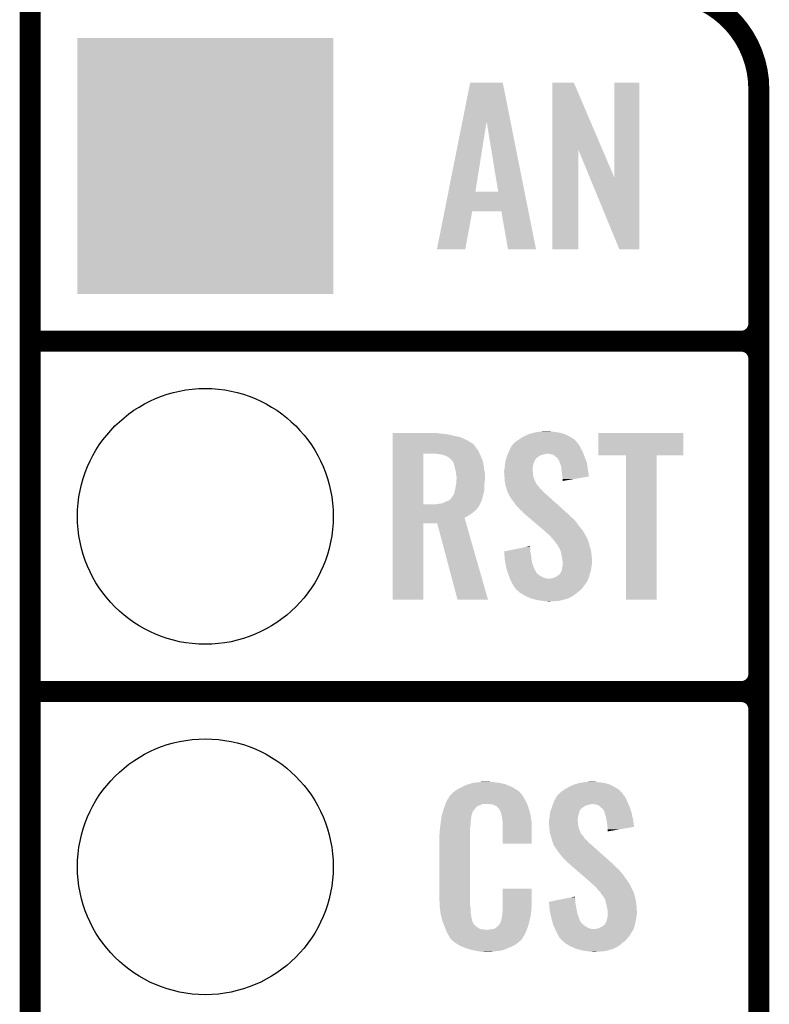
# Model space of a CAD drawing. Extents: x -1.3 to 24.2, y -3.9 to 53.4.
# Tile 9 of 25: x -1.3 to 4.1, y 11.7 to 18.8. Entities that reach past the tile are written whole.
import ezdxf

# ---------------------------------------------------------------- set-up
doc = ezdxf.new("R2010")
doc.units = 0
doc.layers.get('0').update_dxf_attribs({"linetype": 'CONTINUOUS'})
for name, color, linetype in [('CURRENT_15_CLICK_V100_GKO', 5, 'CONTINUOUS'), ('CURRENT_15_CLICK_V100_GTO', 14, 'CONTINUOUS'), ('CURRENT_15_CLICK_V100_GTS', 12, 'CONTINUOUS')]:
    doc.layers.add(name, color=color, linetype=linetype)

# ---------------------------------------------------------------- blocks, each defined once
blk = doc.blocks.new('SQUARE_30')
blk.add_solid([(0.9271, 0.9271), (0.9271, -0.9271), (-0.9271, 0.9271), (-0.9271, -0.9271)])
blk = doc.blocks.new('ROUND_31')
blk.add_circle((0, 0), 0.9271)

msp = doc.modelspace()

# ---------------------------------------------------------------- linework, layer by layer
at = {"layer": 'CURRENT_15_CLICK_V100_GKO', "const_width": 0.1524}
msp.add_lwpolyline([(-1.27, -3.81), (-1.27, 51.054)], dxfattribs=at)
at = {"layer": 'CURRENT_15_CLICK_V100_GTO', "const_width": 0.1524}
for points in [[(4.0132, 18.3388, 0.4142136), (3.302, 19.05)], [(3.8862, 16.51, 0.4142136), (4.0132, 16.637)], [(4.0132, 16.383, 0.4142136), (3.8862, 16.51)], [(4.0132, 16.383, 0.4142136), (3.8862, 16.51)], [(3.8862, 13.97, 0.4142136), (4.0132, 14.097)], [(4.0132, 13.843, 0.4142136), (3.8862, 13.97)], [(4.0132, 13.843, 0.4142136), (3.8862, 13.97)]]:
    msp.add_lwpolyline(points, format="xyb", dxfattribs=at)
for points in [[(4.0132, -0.5588), (4.0132, 18.3388)], [(-1.27, 16.51), (3.8862, 16.51)], [(-1.27, 16.51), (3.8862, 16.51)], [(4.0132, 14.097), (4.0132, 16.383)], [(-1.27, 13.97), (3.8862, 13.97)], [(-1.27, 13.97), (3.8862, 13.97)], [(4.0132, 11.557), (4.0132, 13.843)]]:
    msp.add_lwpolyline(points, dxfattribs=at)
at = {"layer": 'CURRENT_15_CLICK_V100_GTO'}
for points in [[(1.863956, 18.102448), (1.920254, 18.384502), (2.212752, 18.102448), (2.156464, 18.384502)], [(1.920254, 18.384502), (1.920258, 18.38452), (2.156464, 18.384502), (1.920258, 18.38452)], [(2.517152, 17.896728), (2.51716, 18.384506), (2.880142, 17.896728), (2.672084, 18.384506)], [(2.51716, 18.384506), (2.517162, 18.38452), (2.672084, 18.384506), (2.517162, 18.38452)], [(2.96672, 17.693748), (2.96674, 18.384498), (3.147046, 17.693748), (3.14706, 18.384498)], [(2.96674, 18.384498), (2.966742, 18.38452), (3.14706, 18.384498), (2.966742, 18.38452)], [(1.762594, 17.594606), (1.863956, 18.102448), (1.958344, 17.594606), (2.039602, 18.102448)], [(2.123414, 17.59458), (2.039602, 18.102448), (2.3141, 17.59458), (2.212752, 18.102448)], [(2.51714, 17.175502), (2.517152, 17.896728), (2.705078, 17.175502), (2.7051, 17.896728)], [(2.788736, 17.693748), (2.7051, 17.896728), (2.96672, 17.693748), (2.880142, 17.896728)], [(3.002276, 17.175494), (2.788736, 17.693748), (3.147038, 17.175494), (3.147046, 17.693748)], [(1.734198, 17.45234), (1.762588, 17.59458), (2.342486, 17.45234), (2.3141, 17.59458)], [(1.762588, 17.59458), (1.762594, 17.594606), (2.123414, 17.59458), (1.958344, 17.594606)], [(1.678944, 17.175506), (1.734194, 17.452322), (1.884666, 17.175506), (1.935476, 17.452322)], [(1.734194, 17.452322), (1.734198, 17.45234), (1.935476, 17.452322), (2.146282, 17.45234)], [(2.194556, 17.175498), (2.146282, 17.45234), (2.397732, 17.175498), (2.342486, 17.45234)], [(1.884662, 17.17548), (1.678944, 17.175506), (1.884662, 17.17548), (1.884666, 17.175506)], [(2.397734, 17.17548), (2.397732, 17.175498), (2.397734, 17.17548), (2.194556, 17.175498)], [(2.705078, 17.17548), (2.51714, 17.175502), (2.705078, 17.17548), (2.705078, 17.175502)], [(3.147038, 17.17548), (3.002276, 17.175494), (3.147038, 17.17548), (3.147038, 17.175494)], [(2.350004, 15.8369), (2.38252, 15.84706), (2.6035, 15.8369), (2.567942, 15.84706)], [(2.38252, 15.84706), (2.413, 15.85214), (2.567942, 15.84706), (2.53238, 15.85214)], [(2.413, 15.85214), (2.428242, 15.85468), (2.53238, 15.85214), (2.506978, 15.85468)], [(2.428242, 15.85468), (2.48158, 15.85722), (2.506978, 15.85468), (2.494282, 15.85722)], [(1.35892, 15.84198), (1.358922, 15.84452), (1.69672, 15.84198), (1.67894, 15.84452)], [(1.35892, 15.83944), (1.35892, 15.84198), (1.7145, 15.83944), (1.69672, 15.84198)], [(1.35892, 15.83436), (1.35892, 15.83944), (1.75768, 15.83436), (1.7145, 15.83944)], [(1.35892, 15.814038), (1.35892, 15.83436), (1.849122, 15.814038), (1.75768, 15.83436)], [(1.35892, 15.79372), (1.35892, 15.814038), (1.89484, 15.79372), (1.849122, 15.814038)], [(1.35892, 15.77086), (1.35892, 15.79372), (1.93294, 15.77086), (1.89484, 15.79372)], [(2.236256, 15.768316), (2.247904, 15.781022), (2.702562, 15.768316), (2.690916, 15.781022)], [(2.247904, 15.781022), (2.252978, 15.78356), (2.690916, 15.781022), (2.68859, 15.78356)], [(2.252978, 15.78356), (2.26568, 15.791178), (2.68859, 15.78356), (2.681608, 15.791178)], [(2.26568, 15.791178), (2.276344, 15.798798), (2.681608, 15.791178), (2.674622, 15.798798)], [(2.276344, 15.798798), (2.283458, 15.80388), (2.674622, 15.798798), (2.666366, 15.80388)], [(2.283458, 15.80388), (2.308862, 15.81912), (2.666366, 15.80388), (2.6416, 15.81912)], [(2.308862, 15.81912), (2.341882, 15.834362), (2.6416, 15.81912), (2.60894, 15.834362)], [(2.341882, 15.834362), (2.350004, 15.8369), (2.60894, 15.834362), (2.6035, 15.8369)], [(2.84988, 15.681982), (2.8499, 15.844498), (3.467078, 15.681982), (3.4671, 15.844498)], [(2.8499, 15.844498), (2.849902, 15.84452), (3.4671, 15.844498), (2.849902, 15.84452)], [(1.358918, 15.712438), (1.35892, 15.73784), (1.9812, 15.712438), (1.96342, 15.73784)], [(1.358918, 15.69466), (1.358918, 15.712438), (1.989406, 15.69466), (1.9812, 15.712438)], [(1.35892, 15.768318), (1.35892, 15.77086), (1.93802, 15.768318), (1.93294, 15.77086)], [(1.35892, 15.758158), (1.35892, 15.768318), (1.94818, 15.758158), (1.93802, 15.768318)], [(1.35892, 15.73784), (1.35892, 15.758158), (1.96342, 15.73784), (1.94818, 15.758158)], [(2.194558, 15.69466), (2.198912, 15.704818), (2.74175, 15.69466), (2.73812, 15.704818)], [(2.198912, 15.704818), (2.20218, 15.71244), (2.73812, 15.704818), (2.733964, 15.71244)], [(2.20218, 15.71244), (2.211662, 15.73276), (2.733964, 15.71244), (2.72288, 15.73276)], [(2.211662, 15.73276), (2.219962, 15.75054), (2.72288, 15.73276), (2.71399, 15.75054)], [(2.219962, 15.75054), (2.222288, 15.753078), (2.71399, 15.75054), (2.71272, 15.753078)], [(2.222288, 15.753078), (2.231602, 15.76324), (2.71272, 15.753078), (2.705102, 15.76324)], [(2.231602, 15.76324), (2.236256, 15.768316), (2.705102, 15.76324), (2.702562, 15.768316)], [(1.358912, 15.326382), (1.358918, 15.69466), (1.57988, 15.326382), (1.579902, 15.69466)], [(1.691642, 15.69212), (1.66116, 15.69466), (1.99058, 15.69212), (1.989406, 15.69466)], [(1.71704, 15.687038), (1.691642, 15.69212), (1.992924, 15.687038), (1.99058, 15.69212)], [(1.739898, 15.67942), (1.71704, 15.687038), (1.99644, 15.67942), (1.992924, 15.687038)], [(1.75768, 15.671798), (1.739898, 15.67942), (1.999404, 15.671798), (1.99644, 15.67942)], [(1.77038, 15.66164), (1.75768, 15.671798), (2.003354, 15.66164), (1.999404, 15.671798)], [(1.778002, 15.656558), (1.77038, 15.66164), (2.00533, 15.656558), (2.003354, 15.66164)], [(1.78562, 15.64894), (1.778002, 15.656558), (2.008294, 15.64894), (2.00533, 15.656558)], [(1.796508, 15.633696), (1.78562, 15.64894), (2.01422, 15.633696), (2.008294, 15.64894)], [(1.79832, 15.631158), (1.796508, 15.633696), (2.014602, 15.631158), (2.01422, 15.633696)], [(1.80594, 15.608298), (1.79832, 15.631158), (2.01803, 15.608298), (2.014602, 15.631158)], [(2.172872, 15.61592), (2.175216, 15.631158), (2.37744, 15.61592), (2.38252, 15.631158)], [(2.175216, 15.631158), (2.17678, 15.641322), (2.38252, 15.631158), (2.387602, 15.641322)], [(2.17678, 15.641322), (2.17968, 15.651478), (2.387602, 15.641322), (2.39268, 15.651478)], [(2.17968, 15.651478), (2.181858, 15.6591), (2.39268, 15.651478), (2.39776, 15.6591)], [(2.181858, 15.6591), (2.182584, 15.66164), (2.39776, 15.6591), (2.4003, 15.66164)], [(2.182584, 15.66164), (2.185488, 15.6718), (2.4003, 15.66164), (2.413, 15.6718)], [(2.185488, 15.6718), (2.18694, 15.676882), (2.413, 15.6718), (2.420622, 15.676882)], [(2.18694, 15.676882), (2.189114, 15.681958), (2.420622, 15.676882), (2.428236, 15.681958)], [(2.189114, 15.681958), (2.192382, 15.68958), (2.428236, 15.681958), (2.453642, 15.68958)], [(2.192382, 15.68958), (2.194558, 15.69466), (2.453642, 15.68958), (2.473958, 15.69466)], [(2.501898, 15.69212), (2.481578, 15.69466), (2.742656, 15.69212), (2.74175, 15.69466)], [(2.522216, 15.687042), (2.501898, 15.69212), (2.74447, 15.687042), (2.742656, 15.69212)], [(2.544446, 15.66926), (2.522216, 15.687042), (2.75082, 15.66926), (2.74447, 15.687042)], [(2.547618, 15.666722), (2.544446, 15.66926), (2.751836, 15.666722), (2.75082, 15.66926)], [(2.555238, 15.6591), (2.547618, 15.666722), (2.754884, 15.6591), (2.751836, 15.666722)], [(2.560318, 15.648944), (2.555238, 15.6591), (2.758946, 15.648944), (2.754884, 15.6591)], [(2.565394, 15.643866), (2.560318, 15.648944), (2.760978, 15.643866), (2.758946, 15.648944)], [(2.5654, 15.641324), (2.565394, 15.643866), (2.761994, 15.641324), (2.760978, 15.643866)], [(2.569212, 15.631158), (2.5654, 15.641324), (2.76606, 15.631158), (2.761994, 15.641324)], [(2.57302, 15.621), (2.569212, 15.631158), (2.767664, 15.621), (2.76606, 15.631158)], [(3.050518, 15.68196), (2.84988, 15.681982), (3.467078, 15.68196), (3.467078, 15.681982)], [(3.05052, 15.681938), (3.050518, 15.68196), (3.27152, 15.681938), (3.467078, 15.68196)], [(3.05054, 14.635502), (3.05052, 15.681938), (3.271498, 14.635502), (3.27152, 15.681938)], [(1.81102, 15.58544), (1.80594, 15.608298), (2.02146, 15.58544), (2.01803, 15.608298)], [(1.811656, 15.5829), (1.81102, 15.58544), (2.02184, 15.5829), (2.02146, 15.58544)], [(1.8161, 15.565118), (1.811656, 15.5829), (2.025074, 15.565118), (2.02184, 15.5829)], [(1.81723, 15.554958), (1.8161, 15.565118), (2.02692, 15.554958), (2.025074, 15.565118)], [(2.16662, 15.572742), (2.168524, 15.580358), (2.37236, 15.572742), (2.37236, 15.580358)], [(2.16662, 15.570198), (2.16662, 15.572742), (2.37236, 15.570198), (2.37236, 15.572742)], [(2.16662, 15.560038), (2.16662, 15.570198), (2.3749, 15.560038), (2.37236, 15.570198)], [(2.16771, 15.544798), (2.16662, 15.560038), (2.3749, 15.544798), (2.3749, 15.560038)], [(2.168524, 15.580358), (2.16916, 15.582902), (2.37236, 15.580358), (2.372676, 15.582902)], [(2.16916, 15.582902), (2.170936, 15.60068), (2.372676, 15.582902), (2.3749, 15.60068)], [(2.170936, 15.60068), (2.1717, 15.6083), (2.3749, 15.60068), (2.37617, 15.6083)], [(2.1717, 15.6083), (2.172872, 15.61592), (2.37617, 15.6083), (2.37744, 15.61592)], [(2.580638, 15.598142), (2.57302, 15.621), (2.771274, 15.598142), (2.767664, 15.621)], [(2.582244, 15.5829), (2.580638, 15.598142), (2.77368, 15.5829), (2.771274, 15.598142)], [(2.58572, 15.54988), (2.582244, 15.5829), (2.778386, 15.54988), (2.77368, 15.5829)], [(1.81864, 15.54226), (1.81723, 15.554958), (2.02692, 15.54226), (2.02692, 15.554958)], [(1.82118, 15.527018), (1.81864, 15.54226), (2.02692, 15.527018), (2.02692, 15.54226)], [(1.81903, 15.4813), (1.820788, 15.50416), (2.02438, 15.4813), (2.02692, 15.50416)], [(1.820788, 15.50416), (1.82118, 15.50924), (2.02692, 15.50416), (2.02692, 15.50924)], [(1.82118, 15.50924), (1.82118, 15.527018), (2.02692, 15.50924), (2.02692, 15.527018)], [(2.16916, 15.52448), (2.16771, 15.544798), (2.37998, 15.52448), (2.3749, 15.544798)], [(2.169942, 15.514318), (2.16916, 15.52448), (2.38252, 15.514318), (2.37998, 15.52448)], [(2.1717, 15.49146), (2.169942, 15.514318), (2.39307, 15.49146), (2.38252, 15.514318)], [(2.173548, 15.481296), (2.1717, 15.49146), (2.39776, 15.481296), (2.39307, 15.49146)], [(2.58826, 15.52956), (2.58572, 15.54988), (2.78128, 15.52956), (2.778386, 15.54988)], [(2.588262, 15.529556), (2.58826, 15.52956), (2.78128, 15.529556), (2.78128, 15.52956)], [(2.5908, 15.51178), (2.588262, 15.529556), (2.678642, 15.51178), (2.78128, 15.529556)], [(2.5908, 15.496566), (2.5908, 15.51178), (2.5908, 15.496566), (2.678642, 15.51178)], [(1.803398, 15.402556), (1.80848, 15.42288), (2.016124, 15.402556), (2.021204, 15.42288)], [(1.80848, 15.42288), (1.809044, 15.425418), (2.021204, 15.42288), (2.02184, 15.425418)], [(1.809044, 15.425418), (1.81356, 15.44574), (2.02184, 15.425418), (2.02184, 15.44574)], [(1.81356, 15.44574), (1.815252, 15.455902), (2.02184, 15.44574), (2.02184, 15.455902)], [(1.815252, 15.455902), (1.81864, 15.47622), (2.02184, 15.455902), (2.02387, 15.47622)], [(1.81864, 15.47622), (1.81903, 15.4813), (2.02387, 15.47622), (2.02438, 15.4813)], [(2.174012, 15.478754), (2.173548, 15.481296), (2.397766, 15.478754), (2.39776, 15.481296)], [(2.174472, 15.47622), (2.174012, 15.478754), (2.4003, 15.47622), (2.397766, 15.478754)], [(2.175858, 15.468598), (2.174472, 15.47622), (2.405382, 15.468598), (2.4003, 15.47622)], [(2.17678, 15.46352), (2.175858, 15.468598), (2.41046, 15.46352), (2.405382, 15.468598)], [(2.178474, 15.45844), (2.17678, 15.46352), (2.41554, 15.45844), (2.41046, 15.46352)], [(2.183554, 15.443198), (2.178474, 15.45844), (2.425702, 15.443198), (2.41554, 15.45844)], [(2.1844, 15.440658), (2.183554, 15.443198), (2.428878, 15.440658), (2.425702, 15.443198)], [(2.186306, 15.43304), (2.1844, 15.440658), (2.438402, 15.43304), (2.428878, 15.440658)], [(2.189478, 15.420342), (2.186306, 15.43304), (2.449284, 15.420342), (2.438402, 15.43304)], [(2.19253, 15.415258), (2.189478, 15.420342), (2.45364, 15.415258), (2.449284, 15.420342)], [(1.722118, 15.336518), (1.74244, 15.34668), (1.99505, 15.336518), (1.99967, 15.34668)], [(1.74244, 15.34668), (1.765296, 15.3543), (1.99967, 15.34668), (2.003134, 15.3543)], [(1.765296, 15.3543), (1.772914, 15.361918), (2.003134, 15.3543), (2.006598, 15.361918)], [(1.772914, 15.361918), (1.783078, 15.372078), (2.006598, 15.361918), (2.008942, 15.372078)], [(1.783078, 15.372078), (1.79832, 15.39494), (2.008942, 15.372078), (2.01422, 15.39494)], [(1.79832, 15.39494), (1.803398, 15.402556), (2.01422, 15.39494), (2.016124, 15.402556)], [(2.1971, 15.407642), (2.19253, 15.415258), (2.462528, 15.407642), (2.45364, 15.415258)], [(2.199006, 15.40002), (2.1971, 15.407642), (2.47142, 15.40002), (2.462528, 15.407642)], [(2.199638, 15.397486), (2.199006, 15.40002), (2.474242, 15.397486), (2.47142, 15.40002)], [(2.202178, 15.39494), (2.199638, 15.397486), (2.477076, 15.39494), (2.474242, 15.397486)], [(2.214878, 15.372082), (2.202178, 15.39494), (2.502522, 15.372082), (2.477076, 15.39494)], [(2.23266, 15.34922), (2.214878, 15.372082), (2.527972, 15.34922), (2.502522, 15.372082)], [(2.25044, 15.32382), (2.23266, 15.34922), (2.556248, 15.32382), (2.527972, 15.34922)], [(1.35891, 15.293338), (1.358912, 15.31112), (1.968498, 15.293338), (1.9812, 15.31112)], [(1.35891, 15.2781), (1.35891, 15.293338), (1.953258, 15.2781), (1.968498, 15.293338)], [(1.35891, 15.26032), (1.35891, 15.2781), (1.9304, 15.26032), (1.953258, 15.2781)], [(1.358912, 15.32636), (1.358912, 15.326382), (1.663698, 15.32636), (1.57988, 15.326382)], [(1.358912, 15.321276), (1.358912, 15.32636), (1.988818, 15.321276), (1.990088, 15.32636)], [(1.358912, 15.31112), (1.358912, 15.321276), (1.9812, 15.31112), (1.988818, 15.321276)], [(1.663698, 15.32636), (1.67894, 15.3289), (1.990088, 15.32636), (1.990724, 15.3289)], [(1.67894, 15.3289), (1.699212, 15.331434), (1.990724, 15.3289), (1.991358, 15.331434)], [(1.699212, 15.331434), (1.69926, 15.33144), (1.991358, 15.331434), (1.991362, 15.33144)], [(1.69926, 15.33144), (1.710692, 15.33398), (1.991362, 15.33144), (1.993898, 15.33398)], [(1.710692, 15.33398), (1.722118, 15.336518), (1.993898, 15.33398), (1.99505, 15.336518)], [(2.268222, 15.30604), (2.25044, 15.32382), (2.576042, 15.30604), (2.556248, 15.32382)], [(2.283458, 15.28826), (2.268222, 15.30604), (2.595834, 15.28826), (2.576042, 15.30604)], [(2.296158, 15.278102), (2.283458, 15.28826), (2.607142, 15.278102), (2.595834, 15.28826)], [(2.30378, 15.267942), (2.296158, 15.278102), (2.618452, 15.267942), (2.607142, 15.278102)], [(1.35891, 15.245082), (1.35891, 15.26032), (1.907542, 15.245082), (1.9304, 15.26032)], [(1.35891, 15.229824), (1.35891, 15.245082), (1.879604, 15.229824), (1.907542, 15.245082)], [(1.35891, 15.1892), (1.35891, 15.229824), (1.891234, 15.1892), (1.879604, 15.229824)], [(2.306322, 15.265398), (2.30378, 15.267942), (2.621284, 15.265398), (2.618452, 15.267942)], [(2.309302, 15.262858), (2.306322, 15.265398), (2.62636, 15.262858), (2.621284, 15.265398)], [(2.321218, 15.2527), (2.309302, 15.262858), (2.63652, 15.2527), (2.62636, 15.262858)], [(2.339098, 15.237458), (2.321218, 15.2527), (2.649222, 15.237458), (2.63652, 15.2527)], [(2.359956, 15.219678), (2.339098, 15.237458), (2.672082, 15.219678), (2.649222, 15.237458)], [(2.38975, 15.19428), (2.359956, 15.219678), (2.6924, 15.19428), (2.672082, 15.219678)], [(1.3589, 14.635502), (1.35891, 15.189178), (1.579858, 14.635502), (1.57988, 15.189178)], [(1.35891, 15.189178), (1.35891, 15.1892), (1.57988, 15.189178), (1.681462, 15.1892)], [(1.828796, 14.635496), (1.681462, 15.1892), (2.049748, 14.635496), (1.891234, 15.1892)], [(2.422526, 15.16634), (2.38975, 15.19428), (2.71272, 15.16634), (2.6924, 15.19428)], [(2.455304, 15.138398), (2.422526, 15.16634), (2.735582, 15.138398), (2.71272, 15.16634)], [(2.46126, 15.13332), (2.455304, 15.138398), (2.738546, 15.13332), (2.735582, 15.138398)], [(2.48412, 15.113), (2.46126, 15.13332), (2.750398, 15.113), (2.738546, 15.13332)], [(2.489202, 15.10792), (2.48412, 15.113), (2.75336, 15.10792), (2.750398, 15.113)], [(2.494284, 15.102838), (2.489202, 15.10792), (2.755902, 15.102838), (2.75336, 15.10792)], [(2.501904, 15.095218), (2.494284, 15.102838), (2.76098, 15.095218), (2.755902, 15.102838)], [(2.504442, 15.09268), (2.501904, 15.095218), (2.76225, 15.09268), (2.76098, 15.095218)], [(2.519998, 15.0749), (2.504442, 15.09268), (2.77114, 15.0749), (2.76225, 15.09268)], [(2.52222, 15.07236), (2.519998, 15.0749), (2.772094, 15.07236), (2.77114, 15.0749)], [(2.53492, 15.05712), (2.52222, 15.07236), (2.777808, 15.05712), (2.772094, 15.07236)], [(2.16664, 14.986004), (2.254384, 15.003778), (2.35712, 14.986004), (2.35712, 15.003778)], [(2.254384, 15.003778), (2.32962, 15.019018), (2.35712, 15.003778), (2.35458, 15.019018)], [(2.32962, 15.019018), (2.35458, 15.024074), (2.35458, 15.019018), (2.35458, 15.024074)], [(2.536612, 15.054582), (2.53492, 15.05712), (2.778758, 15.054582), (2.777808, 15.05712)], [(2.545078, 15.041882), (2.536612, 15.054582), (2.782224, 15.041882), (2.778758, 15.054582)], [(2.555232, 15.034264), (2.545078, 15.041882), (2.784302, 15.034264), (2.782224, 15.041882)], [(2.55524, 15.026646), (2.555232, 15.034264), (2.78638, 15.026646), (2.784302, 15.034264)], [(2.555246, 15.02664), (2.55524, 15.026646), (2.78638, 15.02664), (2.78638, 15.026646)], [(2.557778, 15.024102), (2.555246, 15.02664), (2.787162, 15.024102), (2.78638, 15.02664)], [(2.570478, 15.003782), (2.557778, 15.024102), (2.793414, 15.003782), (2.787162, 15.024102)], [(2.57429, 14.993618), (2.570478, 15.003782), (2.79654, 14.993618), (2.793414, 15.003782)], [(2.578098, 14.983462), (2.57429, 14.993618), (2.797896, 14.983462), (2.79654, 14.993618)], [(2.166844, 14.983458), (2.16664, 14.986004), (2.35712, 14.983458), (2.35712, 14.986004)], [(2.168868, 14.95806), (2.166844, 14.983458), (2.3622, 14.95806), (2.35712, 14.983458)], [(2.171094, 14.93012), (2.168868, 14.95806), (2.36474, 14.93012), (2.3622, 14.95806)], [(2.1717, 14.922498), (2.171094, 14.93012), (2.366128, 14.922498), (2.36474, 14.93012)], [(2.175396, 14.90218), (2.1717, 14.922498), (2.369822, 14.90218), (2.366128, 14.922498)], [(2.58334, 14.95552), (2.578098, 14.983462), (2.80162, 14.95552), (2.797896, 14.983462)], [(2.58572, 14.94282), (2.58334, 14.95552), (2.802414, 14.94282), (2.80162, 14.95552)], [(2.590378, 14.914882), (2.58572, 14.94282), (2.80416, 14.914882), (2.802414, 14.94282)], [(2.180476, 14.87424), (2.175396, 14.90218), (2.37998, 14.87424), (2.369822, 14.90218)], [(2.18186, 14.86662), (2.180476, 14.87424), (2.38303, 14.86662), (2.37998, 14.87424)], [(2.187476, 14.84884), (2.18186, 14.86662), (2.390144, 14.84884), (2.38303, 14.86662)], [(2.188278, 14.8463), (2.187476, 14.84884), (2.39268, 14.8463), (2.390144, 14.84884)], [(2.190684, 14.838678), (2.188278, 14.8463), (2.39776, 14.838678), (2.39268, 14.8463)], [(2.580638, 14.841222), (2.58572, 14.851384), (2.794, 14.841222), (2.796258, 14.851384)], [(2.58572, 14.864082), (2.585722, 14.866622), (2.79908, 14.864082), (2.799396, 14.866622)], [(2.58572, 14.851384), (2.58572, 14.864082), (2.796258, 14.851384), (2.79908, 14.864082)], [(2.585722, 14.866622), (2.5908, 14.881864), (2.799396, 14.866622), (2.801302, 14.881864)], [(2.5908, 14.912342), (2.590378, 14.914882), (2.80416, 14.912342), (2.80416, 14.914882)], [(2.5908, 14.90218), (2.5908, 14.912342), (2.80416, 14.90218), (2.80416, 14.912342)], [(2.5908, 14.8844), (2.5908, 14.90218), (2.80162, 14.8844), (2.80416, 14.90218)], [(2.5908, 14.881864), (2.5908, 14.8844), (2.801302, 14.881864), (2.80162, 14.8844)], [(2.193892, 14.828518), (2.190684, 14.838678), (2.402844, 14.828518), (2.39776, 14.838678)], [(2.1971, 14.818358), (2.193892, 14.828518), (2.415544, 14.818358), (2.402844, 14.828518)], [(2.201166, 14.808198), (2.1971, 14.818358), (2.428242, 14.808198), (2.415544, 14.818358)], [(2.205228, 14.79804), (2.201166, 14.808198), (2.44856, 14.79804), (2.428242, 14.808198)], [(2.208276, 14.79042), (2.205228, 14.79804), (2.468882, 14.79042), (2.44856, 14.79804)], [(2.209292, 14.78788), (2.208276, 14.79042), (2.491742, 14.78788), (2.468882, 14.79042)], [(2.210308, 14.78534), (2.209292, 14.78788), (2.77622, 14.78534), (2.777066, 14.78788)], [(2.21234, 14.78026), (2.210308, 14.78534), (2.773678, 14.78026), (2.77622, 14.78534)], [(2.2225, 14.75994), (2.21234, 14.78026), (2.763518, 14.75994), (2.773678, 14.78026)], [(2.499362, 14.78788), (2.50952, 14.79042), (2.777066, 14.78788), (2.777912, 14.79042)], [(2.50952, 14.79042), (2.522222, 14.792962), (2.777912, 14.79042), (2.77876, 14.792962)], [(2.522222, 14.792962), (2.54508, 14.803122), (2.77876, 14.792962), (2.782146, 14.803122)], [(2.54508, 14.803122), (2.56201, 14.81582), (2.782146, 14.803122), (2.78638, 14.81582)], [(2.56201, 14.81582), (2.5654, 14.818362), (2.78638, 14.81582), (2.787142, 14.818362)], [(2.5654, 14.818362), (2.57048, 14.82344), (2.787142, 14.818362), (2.788664, 14.82344)], [(2.57048, 14.82344), (2.57556, 14.831062), (2.788664, 14.82344), (2.790952, 14.831062)], [(2.57556, 14.831062), (2.580638, 14.841222), (2.790952, 14.831062), (2.794, 14.841222)], [(2.22377, 14.7574), (2.2225, 14.75994), (2.76098, 14.7574), (2.763518, 14.75994)], [(2.22758, 14.74978), (2.22377, 14.7574), (2.7559, 14.74978), (2.76098, 14.7574)], [(2.234636, 14.73708), (2.22758, 14.74978), (2.74574, 14.73708), (2.7559, 14.74978)], [(2.240278, 14.726922), (2.234636, 14.73708), (2.738966, 14.726922), (2.74574, 14.73708)], [(2.245362, 14.721838), (2.240278, 14.726922), (2.735578, 14.721838), (2.738966, 14.726922)], [(2.250438, 14.71676), (2.245362, 14.721838), (2.7305, 14.71676), (2.735578, 14.721838)], [(2.252978, 14.711684), (2.250438, 14.71676), (2.725424, 14.711684), (2.7305, 14.71676)], [(2.25891, 14.7066), (2.252978, 14.711684), (2.72034, 14.7066), (2.725424, 14.711684)], [(2.276688, 14.69136), (2.25891, 14.7066), (2.702562, 14.69136), (2.72034, 14.7066)], [(1.579858, 14.63548), (1.3589, 14.635502), (1.579858, 14.63548), (1.579858, 14.635502)], [(2.049752, 14.63548), (1.828796, 14.635496), (2.049752, 14.63548), (2.049748, 14.635496)], [(2.28854, 14.6812), (2.276688, 14.69136), (2.689498, 14.6812), (2.702562, 14.69136)], [(2.302828, 14.67358), (2.28854, 14.6812), (2.6797, 14.67358), (2.689498, 14.6812)], [(2.32664, 14.66088), (2.302828, 14.67358), (2.66065, 14.66088), (2.6797, 14.67358)], [(2.33245, 14.658338), (2.32664, 14.66088), (2.656838, 14.658338), (2.66065, 14.66088)], [(2.338252, 14.6558), (2.33245, 14.658338), (2.654296, 14.6558), (2.656838, 14.658338)], [(2.344058, 14.65326), (2.338252, 14.6558), (2.64668, 14.65326), (2.654296, 14.6558)], [(2.361478, 14.645638), (2.344058, 14.65326), (2.631438, 14.645638), (2.64668, 14.65326)], [(2.367278, 14.6431), (2.361478, 14.645638), (2.622552, 14.6431), (2.631438, 14.645638)], [(2.37744, 14.64056), (2.367278, 14.6431), (2.61366, 14.64056), (2.622552, 14.6431)], [(2.40792, 14.63294), (2.37744, 14.64056), (2.588262, 14.63294), (2.61366, 14.64056)], [(2.44348, 14.62786), (2.40792, 14.63294), (2.56286, 14.62786), (2.588262, 14.63294)], [(3.271498, 14.63548), (3.05054, 14.635502), (3.271498, 14.63548), (3.271498, 14.635502)], [(2.46126, 14.62532), (2.44348, 14.62786), (2.53238, 14.62532), (2.56286, 14.62786)], [(2.484118, 14.62278), (2.473958, 14.62532), (2.499362, 14.62278), (2.53238, 14.62532)], [(1.836422, 13.26642), (1.86182, 13.27912), (2.24367, 13.26642), (2.2225, 13.27912)], [(1.86182, 13.27912), (1.87198, 13.2842), (2.2225, 13.27912), (2.210164, 13.2842)], [(1.87198, 13.2842), (1.89484, 13.294362), (2.210164, 13.2842), (2.185486, 13.294362)], [(1.89484, 13.294362), (1.9033, 13.2969), (2.185486, 13.294362), (2.179322, 13.2969)], [(1.9033, 13.2969), (1.937172, 13.30706), (2.179322, 13.2969), (2.141222, 13.30706)], [(1.937172, 13.30706), (1.945642, 13.3096), (2.141222, 13.30706), (2.120902, 13.3096)], [(1.945642, 13.3096), (1.97612, 13.31214), (2.120902, 13.3096), (2.10058, 13.31214)], [(1.97612, 13.31214), (1.99136, 13.31468), (2.10058, 13.31214), (2.085342, 13.31468)], [(1.99136, 13.31468), (2.006602, 13.31722), (2.070102, 13.31468), (2.057402, 13.31722)], [(2.61112, 13.26388), (2.636522, 13.27912), (2.991484, 13.26388), (2.966718, 13.27912)], [(2.636522, 13.27912), (2.669542, 13.294362), (2.966718, 13.27912), (2.936236, 13.294362)], [(2.669542, 13.294362), (2.677664, 13.2969), (2.936236, 13.294362), (2.93116, 13.2969)], [(2.677664, 13.2969), (2.71018, 13.30706), (2.93116, 13.2969), (2.895602, 13.30706)], [(2.71018, 13.30706), (2.74066, 13.31214), (2.895602, 13.30706), (2.86004, 13.31214)], [(2.74066, 13.31214), (2.755902, 13.31468), (2.86004, 13.31214), (2.834638, 13.31468)], [(2.755902, 13.31468), (2.8067, 13.31722), (2.834638, 13.31468), (2.821942, 13.31722)], [(1.756484, 13.18768), (1.769934, 13.21054), (2.31648, 13.18768), (2.303782, 13.21054)], [(1.769934, 13.21054), (1.772926, 13.215622), (2.303782, 13.21054), (2.299972, 13.215622)], [(1.772926, 13.215622), (1.778002, 13.218164), (2.299972, 13.215622), (2.298064, 13.218164)], [(1.778002, 13.218164), (1.78003, 13.2207), (2.298064, 13.218164), (2.296162, 13.2207)], [(1.78003, 13.2207), (1.78409, 13.225776), (2.296162, 13.2207), (2.293622, 13.225776)], [(1.78409, 13.225776), (1.78816, 13.230862), (2.293622, 13.225776), (2.289264, 13.230862)], [(1.78816, 13.230862), (1.802674, 13.24356), (2.289264, 13.230862), (2.278382, 13.24356)], [(1.802674, 13.24356), (1.808482, 13.24864), (2.278382, 13.24356), (2.271272, 13.24864)], [(1.808482, 13.24864), (1.820458, 13.256262), (2.271272, 13.24864), (2.2606, 13.256262)], [(1.820458, 13.256262), (1.836422, 13.26642), (2.2606, 13.256262), (2.24367, 13.26642)], [(2.538136, 13.19276), (2.547622, 13.21054), (3.05054, 13.19276), (3.04165, 13.21054)], [(2.547622, 13.21054), (2.549946, 13.213076), (3.04165, 13.21054), (3.040382, 13.213076)], [(2.549946, 13.213076), (2.559262, 13.22324), (3.040382, 13.213076), (3.030222, 13.22324)], [(2.559262, 13.22324), (2.563916, 13.228316), (3.030222, 13.22324), (3.027682, 13.228316)], [(2.563916, 13.228316), (2.575564, 13.241022), (3.027682, 13.228316), (3.016036, 13.241022)], [(2.575564, 13.241022), (2.58064, 13.243562), (3.016036, 13.241022), (3.013708, 13.243562)], [(2.58064, 13.243562), (2.5908, 13.25118), (3.013708, 13.243562), (3.006726, 13.25118)], [(2.5908, 13.25118), (2.602988, 13.258798), (3.006726, 13.25118), (2.999742, 13.258798)], [(2.602988, 13.258798), (2.61112, 13.26388), (2.999742, 13.258798), (2.991484, 13.26388)], [(1.731608, 13.129256), (1.735352, 13.139418), (1.960878, 13.129256), (1.97358, 13.139418)], [(1.735352, 13.139418), (1.740966, 13.154658), (1.97358, 13.139418), (2.011676, 13.154658)], [(1.740966, 13.154658), (1.740968, 13.15466), (2.011676, 13.154658), (2.059938, 13.15466)], [(1.740968, 13.15466), (1.742838, 13.159738), (2.333534, 13.15466), (2.33172, 13.159738)], [(1.742838, 13.159738), (1.74752, 13.172442), (2.33172, 13.159738), (2.324792, 13.172442)], [(1.74752, 13.172442), (1.756484, 13.18768), (2.324792, 13.172442), (2.31648, 13.18768)], [(2.07772, 13.15212), (2.059938, 13.15466), (2.334442, 13.15212), (2.333534, 13.15466)], [(2.090418, 13.14958), (2.07772, 13.15212), (2.335348, 13.14958), (2.334442, 13.15212)], [(2.115814, 13.136882), (2.090418, 13.14958), (2.339884, 13.136882), (2.335348, 13.14958)], [(2.118358, 13.131804), (2.115814, 13.136882), (2.341696, 13.131804), (2.339884, 13.136882)], [(2.512784, 13.131798), (2.516412, 13.141958), (2.740658, 13.131798), (2.753358, 13.141958)], [(2.516412, 13.141958), (2.519134, 13.14958), (2.753358, 13.141958), (2.77876, 13.14958)], [(2.519134, 13.14958), (2.520042, 13.15212), (2.77876, 13.14958), (2.79146, 13.15212)], [(2.520042, 13.15212), (2.520948, 13.15466), (2.79146, 13.15212), (2.801618, 13.15466)], [(2.520948, 13.15466), (2.524578, 13.16482), (3.067596, 13.15466), (3.06324, 13.16482)], [(2.524578, 13.16482), (2.5273, 13.172442), (3.06324, 13.16482), (3.059776, 13.172442)], [(2.5273, 13.172442), (2.538136, 13.19276), (3.059776, 13.172442), (3.05054, 13.19276)], [(2.829558, 13.15212), (2.806698, 13.15466), (3.068684, 13.15212), (3.067596, 13.15466)], [(2.84734, 13.147042), (2.829558, 13.15212), (3.07086, 13.147042), (3.068684, 13.15212)], [(2.86258, 13.13688), (2.84734, 13.147042), (3.075216, 13.13688), (3.07086, 13.147042)], [(2.870202, 13.12926), (2.86258, 13.13688), (3.07848, 13.12926), (3.075216, 13.13688)], [(1.712092, 13.058138), (1.712894, 13.063218), (1.92786, 13.058138), (1.92786, 13.063218)], [(1.712894, 13.063218), (1.7145, 13.073382), (1.92786, 13.063218), (1.93063, 13.073382)], [(1.7145, 13.073382), (1.719832, 13.091158), (1.93063, 13.073382), (1.935478, 13.091158)], [(1.719832, 13.091158), (1.726688, 13.114018), (1.935478, 13.091158), (1.948178, 13.114018)], [(1.726688, 13.114018), (1.729738, 13.12418), (1.948178, 13.114018), (1.958338, 13.12418)], [(1.729738, 13.12418), (1.731608, 13.129256), (1.958338, 13.12418), (1.960878, 13.129256)], [(2.124894, 13.12418), (2.118358, 13.131804), (2.344418, 13.12418), (2.341696, 13.131804)], [(2.133598, 13.114022), (2.124894, 13.12418), (2.347406, 13.114022), (2.344418, 13.12418)], [(2.143758, 13.091162), (2.133598, 13.114022), (2.354132, 13.091162), (2.347406, 13.114022)], [(2.145794, 13.080998), (2.143758, 13.091162), (2.35712, 13.080998), (2.354132, 13.091162)], [(2.1463, 13.078462), (2.145794, 13.080998), (2.357502, 13.078462), (2.35712, 13.080998)], [(2.148838, 13.073384), (2.1463, 13.078462), (2.358264, 13.073384), (2.357502, 13.078462)], [(2.14884, 13.070842), (2.148838, 13.073384), (2.358644, 13.070842), (2.358264, 13.073384)], [(2.15138, 13.058138), (2.14884, 13.070842), (2.36055, 13.058138), (2.358644, 13.070842)], [(2.496056, 13.06068), (2.49682, 13.0683), (2.70256, 13.06068), (2.70383, 13.0683)], [(2.49682, 13.0683), (2.497992, 13.07592), (2.70383, 13.0683), (2.7051, 13.07592)], [(2.497992, 13.07592), (2.500338, 13.091162), (2.7051, 13.07592), (2.71018, 13.091162)], [(2.500338, 13.091162), (2.5019, 13.101318), (2.71018, 13.091162), (2.712718, 13.101318)], [(2.5019, 13.101318), (2.501902, 13.101322), (2.712718, 13.101318), (2.71272, 13.101322)], [(2.501902, 13.101322), (2.505528, 13.111478), (2.71272, 13.101322), (2.7178, 13.111478)], [(2.505528, 13.111478), (2.508248, 13.119096), (2.7178, 13.111478), (2.72288, 13.119096)], [(2.508248, 13.119096), (2.509154, 13.121634), (2.72288, 13.119096), (2.727946, 13.121634)], [(2.509154, 13.121634), (2.51006, 13.124168), (2.727946, 13.121634), (2.72796, 13.124168)], [(2.51006, 13.124168), (2.512784, 13.131798), (2.72796, 13.124168), (2.740658, 13.131798)], [(2.87274, 13.126722), (2.870202, 13.12926), (3.079326, 13.126722), (3.07848, 13.12926)], [(2.882896, 13.1191), (2.87274, 13.126722), (3.081868, 13.1191), (3.079326, 13.126722)], [(2.887978, 13.108944), (2.882896, 13.1191), (3.085252, 13.108944), (3.081868, 13.1191)], [(2.893054, 13.103866), (2.887978, 13.108944), (3.086946, 13.103866), (3.085252, 13.108944)], [(2.89306, 13.101322), (2.893054, 13.103866), (3.087794, 13.101322), (3.086946, 13.103866)], [(2.895602, 13.091158), (2.89306, 13.101322), (3.09118, 13.091158), (3.087794, 13.101322)], [(2.898142, 13.081), (2.895602, 13.091158), (3.09332, 13.081), (3.09118, 13.091158)], [(2.905758, 13.058142), (2.898142, 13.081), (3.098132, 13.058142), (3.09332, 13.081)], [(1.702082, 12.981938), (1.70434, 13.00226), (1.92024, 12.981938), (1.92278, 13.00226)], [(1.70434, 13.00226), (1.706596, 13.022578), (1.92278, 13.00226), (1.92278, 13.022578)], [(1.706596, 13.022578), (1.70688, 13.02512), (1.92278, 13.022578), (1.923288, 13.02512)], [(1.70688, 13.02512), (1.708482, 13.035278), (1.923288, 13.02512), (1.92532, 13.035278)], [(1.708482, 13.035278), (1.710488, 13.047978), (1.92532, 13.035278), (1.92532, 13.047978)], [(1.710488, 13.047978), (1.712092, 13.058138), (1.92532, 13.047978), (1.92786, 13.058138)], [(2.15392, 13.04036), (2.15138, 13.058138), (2.363216, 13.04036), (2.36055, 13.058138)], [(2.154702, 13.030198), (2.15392, 13.04036), (2.36474, 13.030198), (2.363216, 13.04036)], [(2.15646, 13.00734), (2.154702, 13.030198), (2.365694, 13.00734), (2.36474, 13.030198)], [(2.15646, 12.96924), (2.15646, 13.00734), (2.36728, 12.96924), (2.365694, 13.00734)], [(2.49174, 13.032742), (2.493644, 13.040358), (2.70002, 13.032742), (2.70002, 13.040358)], [(2.49174, 13.030198), (2.49174, 13.032742), (2.70002, 13.030198), (2.70002, 13.032742)], [(2.49174, 13.020038), (2.49174, 13.030198), (2.70256, 13.020038), (2.70002, 13.030198)], [(2.49283, 13.004798), (2.49174, 13.020038), (2.70256, 13.004798), (2.70256, 13.020038)], [(2.49428, 12.98448), (2.49283, 13.004798), (2.707642, 12.98448), (2.70256, 13.004798)], [(2.493644, 13.040358), (2.49428, 13.042902), (2.70002, 13.040358), (2.700336, 13.042902)], [(2.49428, 13.042902), (2.496056, 13.06068), (2.700336, 13.042902), (2.70256, 13.06068)], [(2.908166, 13.0429), (2.905758, 13.058142), (3.10134, 13.0429), (3.098132, 13.058142)], [(2.91338, 13.00988), (2.908166, 13.0429), (3.106046, 13.00988), (3.10134, 13.0429)], [(2.91592, 12.98956), (2.91338, 13.00988), (3.10894, 12.98956), (3.106046, 13.00988)], [(1.69672, 12.931142), (1.69926, 12.943842), (1.92024, 12.931142), (1.92024, 12.943842)], [(1.69672, 12.48156), (1.69672, 12.931142), (1.92024, 12.48156), (1.92024, 12.931142)], [(1.69926, 12.96162), (1.7018, 12.9794), (1.92024, 12.96162), (1.92024, 12.9794)], [(1.69926, 12.943842), (1.69926, 12.96162), (1.92024, 12.943842), (1.92024, 12.96162)], [(1.7018, 12.9794), (1.702082, 12.981938), (1.92024, 12.9794), (1.92024, 12.981938)], [(2.15646, 12.867662), (2.15646, 12.96924), (2.367258, 12.867662), (2.36728, 12.96924)], [(2.495062, 12.974318), (2.49428, 12.98448), (2.710182, 12.974318), (2.707642, 12.98448)], [(2.49682, 12.951462), (2.495062, 12.974318), (2.718976, 12.951462), (2.710182, 12.974318)], [(2.499592, 12.9413), (2.49682, 12.951462), (2.722884, 12.9413), (2.718976, 12.951462)], [(2.500286, 12.938756), (2.499592, 12.9413), (2.725422, 12.938756), (2.722884, 12.9413)], [(2.501672, 12.93368), (2.500286, 12.938756), (2.727962, 12.93368), (2.725422, 12.938756)], [(2.504442, 12.92352), (2.501672, 12.93368), (2.73812, 12.92352), (2.727962, 12.93368)], [(2.506138, 12.918436), (2.504442, 12.92352), (2.743202, 12.918436), (2.73812, 12.92352)], [(2.915922, 12.989556), (2.91592, 12.98956), (3.10894, 12.989556), (3.10894, 12.98956)], [(2.91846, 12.97178), (2.915922, 12.989556), (3.006302, 12.97178), (3.10894, 12.989556)], [(2.91846, 12.956566), (2.91846, 12.97178), (2.91846, 12.956566), (3.006302, 12.97178)], [(2.367258, 12.86764), (2.15646, 12.867662), (2.367258, 12.86764), (2.367258, 12.867662)], [(2.511214, 12.9032), (2.506138, 12.918436), (2.750824, 12.9032), (2.743202, 12.918436)], [(2.51206, 12.900658), (2.511214, 12.9032), (2.754636, 12.900658), (2.750824, 12.9032)], [(2.513966, 12.893038), (2.51206, 12.900658), (2.766062, 12.893038), (2.754636, 12.900658)], [(2.51714, 12.880342), (2.513966, 12.893038), (2.775132, 12.880342), (2.766062, 12.893038)], [(2.519174, 12.875258), (2.51714, 12.880342), (2.778762, 12.875258), (2.775132, 12.880342)], [(2.522218, 12.867642), (2.519174, 12.875258), (2.788918, 12.867642), (2.778762, 12.875258)], [(2.524126, 12.86002), (2.522218, 12.867642), (2.79908, 12.86002), (2.788918, 12.867642)], [(2.524758, 12.857486), (2.524126, 12.86002), (2.801902, 12.857486), (2.79908, 12.86002)], [(2.527298, 12.854942), (2.524758, 12.857486), (2.804734, 12.854942), (2.801902, 12.857486)], [(2.55778, 12.80922), (2.527298, 12.854942), (2.855632, 12.80922), (2.804734, 12.854942)], [(2.5781, 12.78382), (2.55778, 12.80922), (2.883908, 12.78382), (2.855632, 12.80922)], [(2.59334, 12.76604), (2.5781, 12.78382), (2.903702, 12.76604), (2.883908, 12.78382)], [(2.63398, 12.725398), (2.59334, 12.76604), (2.948944, 12.725398), (2.903702, 12.76604)], [(2.636914, 12.722856), (2.63398, 12.725398), (2.95402, 12.722856), (2.948944, 12.725398)], [(2.648632, 12.7127), (2.636914, 12.722856), (2.961642, 12.7127), (2.95402, 12.722856)], [(2.666218, 12.69746), (2.648632, 12.7127), (2.97688, 12.69746), (2.961642, 12.7127)], [(2.686734, 12.67968), (2.666218, 12.69746), (2.9972, 12.67968), (2.97688, 12.69746)], [(2.716042, 12.65428), (2.686734, 12.67968), (3.02006, 12.65428), (2.9972, 12.67968)], [(2.78052, 12.5984), (2.716042, 12.65428), (3.0607, 12.5984), (3.02006, 12.65428)], [(2.78638, 12.59332), (2.78052, 12.5984), (3.064088, 12.59332), (3.0607, 12.5984)], [(2.814958, 12.567918), (2.78638, 12.59332), (3.08102, 12.567918), (3.064088, 12.59332)], [(2.820674, 12.562838), (2.814958, 12.567918), (3.08356, 12.562838), (3.08102, 12.567918)], [(2.829244, 12.55522), (2.820674, 12.562838), (3.0861, 12.55522), (3.08356, 12.562838)], [(2.156464, 12.418058), (2.15648, 12.542498), (2.36728, 12.418058), (2.36728, 12.542498)], [(2.15648, 12.542498), (2.156482, 12.54252), (2.36728, 12.542498), (2.156482, 12.54252)], [(2.8321, 12.55268), (2.829244, 12.55522), (3.087372, 12.55268), (3.0861, 12.55522)], [(2.84734, 12.532362), (2.8321, 12.55268), (3.09753, 12.532362), (3.087372, 12.55268)], [(2.862578, 12.51712), (2.84734, 12.532362), (3.105152, 12.51712), (3.09753, 12.532362)], [(2.86385, 12.514578), (2.862578, 12.51712), (3.106422, 12.514578), (3.105152, 12.51712)], [(2.870198, 12.501886), (2.86385, 12.514578), (3.109884, 12.501886), (3.106422, 12.514578)], [(2.880356, 12.494262), (2.870198, 12.501886), (3.111962, 12.494262), (3.109884, 12.501886)], [(2.8829, 12.486644), (2.880356, 12.494262), (3.11404, 12.486644), (3.111962, 12.494262)], [(1.699072, 12.41806), (1.69672, 12.48156), (1.92024, 12.41806), (1.92024, 12.48156)], [(2.49176, 12.446004), (2.592044, 12.466318), (2.68224, 12.446004), (2.68224, 12.466318)], [(2.491964, 12.443458), (2.49176, 12.446004), (2.68224, 12.443458), (2.68224, 12.446004)], [(2.493988, 12.41806), (2.491964, 12.443458), (2.68732, 12.41806), (2.68224, 12.443458)], [(2.592044, 12.466318), (2.65474, 12.479018), (2.68224, 12.466318), (2.6797, 12.479018)], [(2.65474, 12.479018), (2.6797, 12.484074), (2.6797, 12.479018), (2.6797, 12.484074)], [(2.882904, 12.48664), (2.8829, 12.486644), (3.11404, 12.48664), (3.11404, 12.486644)], [(2.885438, 12.484102), (2.882904, 12.48664), (3.114626, 12.484102), (3.11404, 12.48664)], [(2.898138, 12.466324), (2.885438, 12.484102), (3.11873, 12.466324), (3.114626, 12.484102)], [(2.900962, 12.45362), (2.898138, 12.466324), (3.12166, 12.45362), (3.11873, 12.466324)], [(2.90322, 12.44346), (2.900962, 12.45362), (3.123016, 12.44346), (3.12166, 12.45362)], [(2.910206, 12.41552), (2.90322, 12.44346), (3.12674, 12.41552), (3.123016, 12.44346)], [(1.69926, 12.41298), (1.699072, 12.41806), (1.920966, 12.41298), (1.92024, 12.41806)], [(1.700918, 12.400278), (1.69926, 12.41298), (1.92278, 12.400278), (1.920966, 12.41298)], [(1.7039, 12.377418), (1.700918, 12.400278), (1.92278, 12.377418), (1.92278, 12.400278)], [(1.70688, 12.354562), (1.7039, 12.377418), (1.92639, 12.354562), (1.92278, 12.377418)], [(1.713232, 12.32916), (1.70688, 12.354562), (1.9304, 12.32916), (1.92639, 12.354562)], [(2.151888, 12.346942), (2.15392, 12.357102), (2.35966, 12.346942), (2.361014, 12.357102)], [(2.15392, 12.3698), (2.155824, 12.38504), (2.362706, 12.3698), (2.36474, 12.38504)], [(2.15392, 12.357102), (2.15392, 12.3698), (2.361014, 12.357102), (2.362706, 12.3698)], [(2.155824, 12.38504), (2.15646, 12.390122), (2.36474, 12.38504), (2.36474, 12.390122)], [(2.15646, 12.402818), (2.156464, 12.418058), (2.36474, 12.402818), (2.36728, 12.418058)], [(2.15646, 12.390122), (2.15646, 12.402818), (2.36474, 12.390122), (2.36474, 12.402818)], [(2.49682, 12.382502), (2.493988, 12.41806), (2.693788, 12.382502), (2.68732, 12.41806)], [(2.50144, 12.36218), (2.49682, 12.382502), (2.697482, 12.36218), (2.693788, 12.382502)], [(2.50779, 12.33424), (2.50144, 12.36218), (2.70764, 12.33424), (2.697482, 12.36218)], [(2.91338, 12.40282), (2.910206, 12.41552), (3.127534, 12.40282), (3.12674, 12.41552)], [(2.918038, 12.374882), (2.91338, 12.40282), (3.12928, 12.374882), (3.127534, 12.40282)], [(2.91846, 12.372342), (2.918038, 12.374882), (3.12928, 12.372342), (3.12928, 12.374882)], [(2.91846, 12.36218), (2.91846, 12.372342), (3.12928, 12.36218), (3.12928, 12.372342)], [(2.91846, 12.3444), (2.91846, 12.36218), (3.12674, 12.3444), (3.12928, 12.36218)], [(1.718946, 12.306298), (1.713232, 12.32916), (1.93548, 12.306298), (1.9304, 12.32916)], [(1.71958, 12.303762), (1.718946, 12.306298), (1.93675, 12.303762), (1.93548, 12.306298)], [(1.726902, 12.28598), (1.71958, 12.303762), (1.945642, 12.28598), (1.93675, 12.303762)], [(1.72795, 12.283436), (1.726902, 12.28598), (1.948182, 12.283436), (1.945642, 12.28598)], [(1.73004, 12.27836), (1.72795, 12.283436), (1.950724, 12.27836), (1.948182, 12.283436)], [(1.732132, 12.273278), (1.73004, 12.27836), (1.958342, 12.273278), (1.950724, 12.27836)], [(2.120902, 12.27074), (2.131062, 12.280902), (2.340328, 12.27074), (2.34315, 12.280902)], [(2.131062, 12.280902), (2.14376, 12.30376), (2.34315, 12.280902), (2.3495, 12.30376)], [(2.14376, 12.30376), (2.143762, 12.303762), (2.3495, 12.30376), (2.3495, 12.303762)], [(2.143762, 12.303762), (2.14884, 12.329162), (2.3495, 12.303762), (2.355476, 12.329162)], [(2.14884, 12.329162), (2.148842, 12.331704), (2.355476, 12.329162), (2.356074, 12.331704)], [(2.148842, 12.331704), (2.15138, 12.336784), (2.356074, 12.331704), (2.357268, 12.336784)], [(2.15138, 12.344402), (2.151888, 12.346942), (2.359062, 12.344402), (2.35966, 12.346942)], [(2.15138, 12.336784), (2.15138, 12.344402), (2.357268, 12.336784), (2.359062, 12.344402)], [(2.50952, 12.32662), (2.50779, 12.33424), (2.709928, 12.32662), (2.70764, 12.33424)], [(2.5142, 12.308838), (2.50952, 12.32662), (2.715264, 12.308838), (2.709928, 12.32662)], [(2.514868, 12.3063), (2.5142, 12.308838), (2.7178, 12.3063), (2.715264, 12.308838)], [(2.516872, 12.29868), (2.514868, 12.3063), (2.72288, 12.29868), (2.7178, 12.3063)], [(2.519546, 12.288518), (2.516872, 12.29868), (2.730502, 12.288518), (2.72288, 12.29868)], [(2.522218, 12.27836), (2.519546, 12.288518), (2.7432, 12.27836), (2.730502, 12.288518)], [(2.526962, 12.268198), (2.522218, 12.27836), (2.755902, 12.268198), (2.7432, 12.27836)], [(2.88967, 12.27582), (2.89306, 12.278362), (3.114038, 12.27582), (3.114546, 12.278362)], [(2.89306, 12.278362), (2.89814, 12.283444), (3.114546, 12.278362), (3.115562, 12.283444)], [(2.89814, 12.283444), (2.90068, 12.29106), (3.115562, 12.283444), (3.117086, 12.29106)], [(2.90068, 12.29106), (2.905758, 12.30122), (3.117086, 12.29106), (3.11912, 12.30122)], [(2.905758, 12.30122), (2.91084, 12.311382), (3.11912, 12.30122), (3.121378, 12.311382)], [(2.91084, 12.311382), (2.912958, 12.324082), (3.121378, 12.311382), (3.1242, 12.324082)], [(2.912958, 12.324082), (2.913382, 12.326622), (3.1242, 12.324082), (3.124516, 12.326622)], [(2.913382, 12.326622), (2.91846, 12.341864), (3.124516, 12.326622), (3.126422, 12.341864)], [(2.91846, 12.341864), (2.91846, 12.3444), (3.126422, 12.341864), (3.12674, 12.3444)], [(1.73527, 12.26566), (1.732132, 12.273278), (1.96596, 12.26566), (1.958342, 12.273278)], [(1.73736, 12.26058), (1.73527, 12.26566), (1.973582, 12.26058), (1.96596, 12.26566)], [(1.739314, 12.2555), (1.73736, 12.26058), (1.981202, 12.2555), (1.973582, 12.26058)], [(1.742246, 12.24788), (1.739314, 12.2555), (1.996444, 12.24788), (1.981202, 12.2555)], [(1.7442, 12.2428), (1.742246, 12.24788), (2.042162, 12.2428), (1.996444, 12.24788)], [(1.75006, 12.22756), (1.7442, 12.2428), (2.324248, 12.22756), (2.330524, 12.2428)], [(1.757118, 12.21486), (1.75006, 12.22756), (2.31902, 12.21486), (2.324248, 12.22756)], [(1.762762, 12.204698), (1.757118, 12.21486), (2.312922, 12.204698), (2.31902, 12.21486)], [(2.042162, 12.2428), (2.052322, 12.242802), (2.330524, 12.2428), (2.330526, 12.242802)], [(2.052322, 12.242802), (2.059944, 12.24534), (2.330526, 12.242802), (2.33157, 12.24534)], [(2.070102, 12.24534), (2.095502, 12.25042), (2.33157, 12.24534), (2.333662, 12.25042)], [(2.095502, 12.25042), (2.108194, 12.258038), (2.333662, 12.25042), (2.3368, 12.258038)], [(2.108194, 12.258038), (2.108202, 12.258042), (2.3368, 12.258038), (2.3368, 12.258042)], [(2.108202, 12.258042), (2.115826, 12.26566), (2.3368, 12.258042), (2.338916, 12.26566)], [(2.115826, 12.26566), (2.118366, 12.265674), (2.338916, 12.26566), (2.33892, 12.265674)], [(2.118366, 12.265674), (2.120902, 12.27074), (2.33892, 12.265674), (2.340328, 12.27074)], [(2.531702, 12.25804), (2.526962, 12.268198), (2.773682, 12.25804), (2.755902, 12.268198)], [(2.53526, 12.25042), (2.531702, 12.25804), (2.796542, 12.25042), (2.773682, 12.25804)], [(2.536444, 12.24788), (2.53526, 12.25042), (2.819402, 12.24788), (2.796542, 12.25042)], [(2.537632, 12.245338), (2.536444, 12.24788), (3.10388, 12.245338), (3.104726, 12.24788)], [(2.54, 12.24026), (2.537632, 12.245338), (3.100832, 12.24026), (3.10388, 12.245338)], [(2.550162, 12.219938), (2.54, 12.24026), (3.088638, 12.219938), (3.100832, 12.24026)], [(2.551432, 12.217396), (2.550162, 12.219938), (3.0861, 12.217396), (3.088638, 12.219938)], [(2.55524, 12.20978), (2.551432, 12.217396), (3.083558, 12.20978), (3.0861, 12.217396)], [(2.555242, 12.209778), (2.55524, 12.20978), (3.083558, 12.209778), (3.083558, 12.20978)], [(2.562296, 12.19708), (2.555242, 12.209778), (3.0734, 12.19708), (3.083558, 12.209778)], [(2.819402, 12.24788), (2.827022, 12.247882), (3.104726, 12.24788), (3.104726, 12.247882)], [(2.827022, 12.247882), (2.834642, 12.25042), (3.104726, 12.247882), (3.105572, 12.25042)], [(2.834642, 12.25042), (2.847342, 12.252962), (3.105572, 12.25042), (3.10642, 12.252962)], [(2.847342, 12.252962), (2.8702, 12.26312), (3.10642, 12.252962), (3.109804, 12.26312)], [(2.8702, 12.26312), (2.8829, 12.27074), (3.109804, 12.26312), (3.112344, 12.27074)], [(2.8829, 12.27074), (2.88967, 12.27582), (3.112344, 12.27074), (3.114038, 12.27582)], [(1.767838, 12.197084), (1.762762, 12.204698), (2.308354, 12.197084), (2.312922, 12.204698)], [(1.77038, 12.189464), (1.767838, 12.197084), (2.303782, 12.189464), (2.308354, 12.197084)], [(1.772914, 12.186926), (1.77038, 12.189464), (2.302258, 12.186926), (2.303782, 12.189464)], [(1.77292, 12.184386), (1.772914, 12.186926), (2.300734, 12.184386), (2.302258, 12.186926)], [(1.780544, 12.17676), (1.77292, 12.184386), (2.29616, 12.17676), (2.300734, 12.184386)], [(1.785624, 12.171678), (1.780544, 12.17676), (2.293616, 12.171678), (2.29616, 12.17676)], [(1.7907, 12.166598), (1.785624, 12.171678), (2.287266, 12.166598), (2.293616, 12.171678)], [(1.796626, 12.16152), (1.7907, 12.166598), (2.28092, 12.16152), (2.287266, 12.166598)], [(1.808478, 12.15136), (1.796626, 12.16152), (2.269068, 12.15136), (2.28092, 12.16152)], [(1.816608, 12.14628), (1.808478, 12.15136), (2.263142, 12.14628), (2.269068, 12.15136)], [(1.84506, 12.1285), (1.816608, 12.14628), (2.23774, 12.1285), (2.263142, 12.14628)], [(2.567938, 12.186922), (2.562296, 12.19708), (3.064934, 12.186922), (3.0734, 12.19708)], [(2.578098, 12.17676), (2.567938, 12.186922), (3.056466, 12.17676), (3.064934, 12.186922)], [(2.580638, 12.171684), (2.578098, 12.17676), (3.052236, 12.171684), (3.056466, 12.17676)], [(2.586572, 12.166598), (2.580638, 12.171684), (3.047998, 12.166598), (3.052236, 12.171684)], [(2.604348, 12.15136), (2.586572, 12.166598), (3.02768, 12.15136), (3.047998, 12.166598)], [(2.6162, 12.1412), (2.604348, 12.15136), (3.016068, 12.1412), (3.02768, 12.15136)], [(2.629536, 12.13358), (2.6162, 12.1412), (3.00736, 12.13358), (3.016068, 12.1412)], [(2.651758, 12.12088), (2.629536, 12.13358), (2.98831, 12.12088), (3.00736, 12.13358)], [(1.84912, 12.125962), (1.84506, 12.1285), (2.231818, 12.125962), (2.23774, 12.1285)], [(1.881776, 12.11326), (1.84912, 12.125962), (2.20218, 12.11326), (2.231818, 12.125962)], [(1.89484, 12.108178), (1.881776, 12.11326), (2.18911, 12.108178), (2.20218, 12.11326)], [(1.938018, 12.09548), (1.89484, 12.108178), (2.156458, 12.09548), (2.18911, 12.108178)], [(1.965114, 12.0904), (1.938018, 12.09548), (2.133598, 12.0904), (2.156458, 12.09548)], [(1.97866, 12.08786), (1.965114, 12.0904), (2.10566, 12.08786), (2.133598, 12.0904)], [(1.993898, 12.08532), (1.97866, 12.08786), (2.090418, 12.08532), (2.10566, 12.08786)], [(2.021838, 12.08278), (2.011678, 12.08532), (2.075178, 12.08278), (2.090418, 12.08532)], [(2.657934, 12.118338), (2.651758, 12.12088), (2.984498, 12.118338), (2.98831, 12.12088)], [(2.664102, 12.115798), (2.657934, 12.118338), (2.981954, 12.115798), (2.984498, 12.118338)], [(2.670266, 12.11326), (2.664102, 12.115798), (2.971798, 12.11326), (2.981954, 12.115798)], [(2.68878, 12.105638), (2.670266, 12.11326), (2.959098, 12.105638), (2.971798, 12.11326)], [(2.694938, 12.103102), (2.68878, 12.105638), (2.948952, 12.103102), (2.959098, 12.105638)], [(2.705106, 12.10056), (2.694938, 12.103102), (2.938782, 12.10056), (2.948952, 12.103102)], [(2.73558, 12.09294), (2.705106, 12.10056), (2.915918, 12.09294), (2.938782, 12.10056)], [(2.77114, 12.08786), (2.73558, 12.09294), (2.89052, 12.08786), (2.915918, 12.09294)], [(2.786378, 12.08532), (2.77114, 12.08786), (2.86004, 12.08532), (2.89052, 12.08786)], [(2.809238, 12.082782), (2.801616, 12.08532), (2.827046, 12.082782), (2.86004, 12.08532)], [(2.827022, 12.08278), (2.809238, 12.082782), (2.827022, 12.08278), (2.827046, 12.082782)]]:
    msp.add_solid(points, dxfattribs=at)

# ---------------------------------------------------------------- block references
at = {"layer": 'CURRENT_15_CLICK_V100_GTS'}
for name, p in [('SQUARE_30', (0, 17.78)), ('ROUND_31', (0, 15.24)), ('ROUND_31', (0, 12.7))]:
    msp.add_blockref(name, p, dxfattribs=at)

doc.saveas('drawing.dxf')
